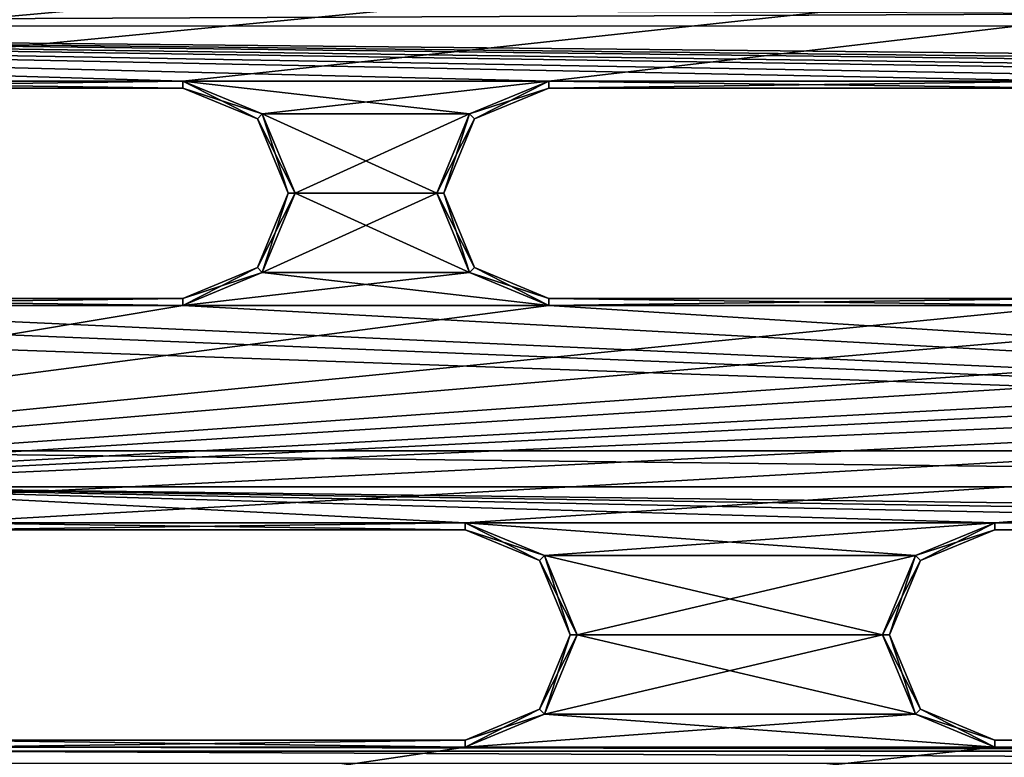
# Model space of a CAD drawing. Header units: inches. Extents: x -12.5 to 12.5, y -27.4 to 0.
# Tile 93 of 136: x -4.4 to -0.9, y -4.2 to -1.6. Entities that reach past the tile are written whole.
import ezdxf

# ---------------------------------------------------------------- set-up
doc = ezdxf.new("R2010")
doc.units = ezdxf.units.IN
doc.header["$LTSCALE"] = 52.148148
doc.header["$MEASUREMENT"] = 0
for name, color, linetype in [('1', 7, 'CONTINUOUS'), ('1126', 7, 'CONTINUOUS'), ('1204', 7, 'CONTINUOUS'), ('1205', 7, 'CONTINUOUS'), ('1206', 7, 'CONTINUOUS'), ('1209', 7, 'CONTINUOUS'), ('1210', 7, 'CONTINUOUS'), ('1211', 7, 'CONTINUOUS'), ('1213', 7, 'CONTINUOUS'), ('1214', 7, 'CONTINUOUS'), ('1215', 7, 'CONTINUOUS'), ('1216', 7, 'CONTINUOUS'), ('1218', 7, 'CONTINUOUS'), ('1219', 7, 'CONTINUOUS'), ('1220', 7, 'CONTINUOUS'), ('1222', 7, 'CONTINUOUS'), ('1223', 7, 'CONTINUOUS'), ('1224', 7, 'CONTINUOUS'), ('1226', 7, 'CONTINUOUS'), ('1227', 7, 'CONTINUOUS'), ('1232', 7, 'CONTINUOUS'), ('1233', 7, 'CONTINUOUS'), ('1234', 7, 'CONTINUOUS'), ('1236', 7, 'CONTINUOUS'), ('1238', 7, 'CONTINUOUS'), ('1239', 7, 'CONTINUOUS'), ('1248', 7, 'CONTINUOUS'), ('1249', 7, 'CONTINUOUS'), ('1250', 7, 'CONTINUOUS'), ('1252', 7, 'CONTINUOUS'), ('1253', 7, 'CONTINUOUS'), ('1254', 7, 'CONTINUOUS'), ('1256', 7, 'CONTINUOUS'), ('1258', 7, 'CONTINUOUS'), ('1259', 7, 'CONTINUOUS'), ('1260', 7, 'CONTINUOUS'), ('1262', 7, 'CONTINUOUS'), ('1263', 7, 'CONTINUOUS'), ('9', 7, 'CONTINUOUS')]:
    doc.layers.add(name, color=color, linetype=linetype)

msp = doc.modelspace()

# ---------------------------------------------------------------- linework, layer by layer
at = {"layer": '1', "linetype": 'Continuous'}
for points in [[(-12.2412, -0.07), (-9.9625, -1.8797), (12.2412, -0.07), (-12.2412, -0.07)], [(-9.9625, -1.8797), (-8.8875, -1.809), (12.2412, -0.07), (-9.9625, -1.8797)], [(-8.8875, -1.809), (-7.0125, -1.809), (12.2412, -0.07), (-8.8875, -1.809)], [(-7.0125, -1.809), (-5.7075, -1.809), (12.2412, -0.07), (-7.0125, -1.809)], [(-5.7075, -1.809), (-3.8325, -1.809), (12.2412, -0.07), (-5.7075, -1.809)], [(-3.8325, -1.809), (-2.5275, -1.809), (12.2412, -0.07), (-3.8325, -1.809)], [(-2.5275, -1.809), (-0.6525, -1.809), (12.2412, -0.07), (-2.5275, -1.809)], [(-3.8325, -1.809), (-3.5497, -1.9262), (-2.5275, -1.809), (-3.8325, -1.809)], [(-2.5275, -1.809), (-3.5497, -1.9262), (-2.8103, -1.9262), (-2.5275, -1.809)], [(-3.5497, -1.9262), (-3.4325, -2.209), (-2.8103, -1.9262), (-3.5497, -1.9262)], [(-2.8103, -1.9262), (-3.4325, -2.209), (-2.9275, -2.209), (-2.8103, -1.9262)], [(-3.4325, -2.209), (-3.5497, -2.4918), (-2.9275, -2.209), (-3.4325, -2.209)], [(-2.9275, -2.209), (-3.5497, -2.4918), (-2.8103, -2.4918), (-2.9275, -2.209)], [(-3.5497, -2.4918), (-3.8325, -2.609), (-2.8103, -2.4918), (-3.5497, -2.4918)], [(-3.8325, -2.609), (-2.5275, -2.609), (-2.8103, -2.4918), (-3.8325, -2.609)], [(-3.8325, -2.609), (-5.7075, -2.609), (-8.4655, -3.384), (-3.8325, -2.609)], [(-2.5275, -2.609), (-3.8325, -2.609), (-8.4655, -3.384), (-2.5275, -2.609)], [(-0.6525, -2.609), (-2.5275, -2.609), (-8.4655, -3.384), (-0.6525, -2.609)], [(0.6525, -2.609), (-0.6525, -2.609), (-8.4655, -3.384), (0.6525, -2.609)], [(2.5275, -2.609), (0.6525, -2.609), (-8.4655, -3.384), (2.5275, -2.609)], [(3.8325, -2.609), (2.5275, -2.609), (-8.4655, -3.384), (3.8325, -2.609)], [(5.7075, -2.609), (3.8325, -2.609), (-8.4655, -3.384), (5.7075, -2.609)], [(7.0125, -2.609), (5.7075, -2.609), (-8.4655, -3.384), (7.0125, -2.609)], [(8.8875, -2.609), (7.0125, -2.609), (-8.4655, -3.384), (8.8875, -2.609)], [(-6.5905, -3.384), (8.8875, -2.609), (-8.4655, -3.384), (-6.5905, -3.384)], [(8.8875, -2.609), (-6.5905, -3.384), (-4.7015, -3.384), (8.8875, -2.609)], [(-2.8265, -3.384), (8.8875, -2.609), (-4.7015, -3.384), (-2.8265, -3.384)], [(8.8875, -2.609), (-2.8265, -3.384), (-0.9375, -3.384), (8.8875, -2.609)], [(0.9375, -3.384), (8.8875, -2.609), (-0.9375, -3.384), (0.9375, -3.384)], [(-2.8265, -3.384), (-2.5437, -3.5012), (-0.9375, -3.384), (-2.8265, -3.384)], [(-0.9375, -3.384), (-2.5437, -3.5012), (-1.2203, -3.5012), (-0.9375, -3.384)], [(-2.5437, -3.5012), (-2.4265, -3.784), (-1.2203, -3.5012), (-2.5437, -3.5012)], [(-1.2203, -3.5012), (-2.4265, -3.784), (-1.3375, -3.784), (-1.2203, -3.5012)], [(-2.4265, -3.784), (-2.5437, -4.0668), (-1.3375, -3.784), (-2.4265, -3.784)], [(-1.3375, -3.784), (-2.5437, -4.0668), (-1.2203, -4.0668), (-1.3375, -3.784)], [(-2.5437, -4.0668), (-2.8265, -4.184), (-1.2203, -4.0668), (-2.5437, -4.0668)], [(-2.8265, -4.184), (-0.9375, -4.184), (-1.2203, -4.0668), (-2.8265, -4.184)], [(-2.8265, -4.184), (-4.7015, -4.184), (-8.0435, -4.959), (-2.8265, -4.184)], [(-0.9375, -4.184), (-2.8265, -4.184), (-8.0435, -4.959), (-0.9375, -4.184)], [(0.9375, -4.184), (-0.9375, -4.184), (-8.0435, -4.959), (0.9375, -4.184)], [(2.8265, -4.184), (0.9375, -4.184), (-8.0435, -4.959), (2.8265, -4.184)], [(4.7015, -4.184), (2.8265, -4.184), (-8.0435, -4.959), (4.7015, -4.184)], [(6.5905, -4.184), (4.7015, -4.184), (-8.0435, -4.959), (6.5905, -4.184)], [(8.4655, -4.184), (6.5905, -4.184), (-8.0435, -4.959), (8.4655, -4.184)], [(-6.1685, -4.959), (8.4655, -4.184), (-8.0435, -4.959), (-6.1685, -4.959)], [(8.4655, -4.184), (-6.1685, -4.959), (-4.4905, -4.959), (8.4655, -4.184)], [(-2.6155, -4.959), (8.4655, -4.184), (-4.4905, -4.959), (-2.6155, -4.959)], [(8.4655, -4.184), (-2.6155, -4.959), (-0.9375, -4.959), (8.4655, -4.184)], [(0.9375, -4.959), (8.4655, -4.184), (-0.9375, -4.959), (0.9375, -4.959)]]:
    msp.add_3dface(points, dxfattribs=at)
at = {"layer": '1126', "linetype": 'Continuous'}
for points in [[(-4.77, -4.198, -0.375), (4.77, -4.198, -0.375), (4.77, -4.2425, -0.3935), (-4.77, -4.198, -0.375)], [(-4.77, -4.2425, -0.3935), (-4.77, -4.198, -0.375), (4.77, -4.2425, -0.3935), (-4.77, -4.2425, -0.3935)]]:
    msp.add_3dface(points, dxfattribs=at)
at = {"layer": '1204', "linetype": 'Continuous'}
for points in [[(-5.7075, -2.584, -0.025), (-3.8325, -2.584, -0.025), (-5.7075, -2.584, -0.35), (-5.7075, -2.584, -0.025)], [(-5.7075, -2.584, -0.35), (-3.8325, -2.584, -0.025), (-3.8325, -2.584, -0.35), (-5.7075, -2.584, -0.35)]]:
    msp.add_3dface(points, dxfattribs=at)
at = {"layer": '1205', "linetype": 'Continuous'}
for points in [[(-3.5673, -1.9438, -0.025), (-3.8325, -1.834, -0.025), (-3.5673, -1.9438, -0.35), (-3.5673, -1.9438, -0.025)], [(-3.5673, -1.9438, -0.35), (-3.8325, -1.834, -0.025), (-3.8325, -1.834, -0.35), (-3.5673, -1.9438, -0.35)], [(-3.4575, -2.209, -0.025), (-3.5673, -1.9438, -0.025), (-3.4575, -2.209, -0.35), (-3.4575, -2.209, -0.025)], [(-3.4575, -2.209, -0.35), (-3.5673, -1.9438, -0.025), (-3.5673, -1.9438, -0.35), (-3.4575, -2.209, -0.35)], [(-3.5673, -2.4742, -0.025), (-3.4575, -2.209, -0.025), (-3.5673, -2.4742, -0.35), (-3.5673, -2.4742, -0.025)], [(-3.5673, -2.4742, -0.35), (-3.4575, -2.209, -0.025), (-3.4575, -2.209, -0.35), (-3.5673, -2.4742, -0.35)], [(-3.8325, -2.584, -0.35), (-3.8325, -2.584, -0.025), (-3.5673, -2.4742, -0.025), (-3.8325, -2.584, -0.35)], [(-3.8325, -2.584, -0.35), (-3.5673, -2.4742, -0.025), (-3.5673, -2.4742, -0.35), (-3.8325, -2.584, -0.35)]]:
    msp.add_3dface(points, dxfattribs=at)
at = {"layer": '1206', "linetype": 'Continuous'}
for points in [[(-3.8325, -1.834, -0.35), (-3.8325, -1.834, -0.025), (-5.7075, -1.834, -0.025), (-3.8325, -1.834, -0.35)], [(-3.8325, -1.834, -0.35), (-5.7075, -1.834, -0.025), (-5.7075, -1.834, -0.35), (-3.8325, -1.834, -0.35)]]:
    msp.add_3dface(points, dxfattribs=at)
at = {"layer": '1209', "linetype": 'Continuous'}
for points in [[(-5.7075, -2.609), (-3.8325, -2.609), (-5.7075, -2.584, -0.025), (-5.7075, -2.609)], [(-3.8325, -2.609), (-3.8325, -2.584, -0.025), (-5.7075, -2.584, -0.025), (-3.8325, -2.609)]]:
    msp.add_3dface(points, dxfattribs=at)
at = {"layer": '1210', "linetype": 'Continuous'}
for points in [[(-3.5497, -1.9262), (-3.8325, -1.809), (-3.5673, -1.9438, -0.025), (-3.5497, -1.9262)], [(-3.8325, -1.809), (-3.8325, -1.834, -0.025), (-3.5673, -1.9438, -0.025), (-3.8325, -1.809)], [(-3.5497, -1.9262), (-3.5673, -1.9438, -0.025), (-3.4575, -2.209, -0.025), (-3.5497, -1.9262)], [(-3.4325, -2.209), (-3.5497, -1.9262), (-3.4575, -2.209, -0.025), (-3.4325, -2.209)], [(-3.5497, -2.4918), (-3.4325, -2.209), (-3.5673, -2.4742, -0.025), (-3.5497, -2.4918)], [(-3.4325, -2.209), (-3.4575, -2.209, -0.025), (-3.5673, -2.4742, -0.025), (-3.4325, -2.209)], [(-3.8325, -2.584, -0.025), (-3.5497, -2.4918), (-3.5673, -2.4742, -0.025), (-3.8325, -2.584, -0.025)], [(-3.8325, -2.609), (-3.5497, -2.4918), (-3.8325, -2.584, -0.025), (-3.8325, -2.609)]]:
    msp.add_3dface(points, dxfattribs=at)
at = {"layer": '1211', "linetype": 'Continuous'}
for points in [[(-3.8325, -1.809), (-5.7075, -1.809), (-3.8325, -1.834, -0.025), (-3.8325, -1.809)], [(-3.8325, -1.834, -0.025), (-5.7075, -1.809), (-5.7075, -1.834, -0.025), (-3.8325, -1.834, -0.025)]]:
    msp.add_3dface(points, dxfattribs=at)
at = {"layer": '1213', "linetype": 'Continuous'}
for points in [[(-5.7075, -1.809, -0.375), (-3.8325, -1.809, -0.375), (-5.7075, -1.834, -0.35), (-5.7075, -1.809, -0.375)], [(-3.8325, -1.809, -0.375), (-3.8325, -1.834, -0.35), (-5.7075, -1.834, -0.35), (-3.8325, -1.809, -0.375)]]:
    msp.add_3dface(points, dxfattribs=at)
at = {"layer": '1214', "linetype": 'Continuous'}
for points in [[(-3.8325, -1.809, -0.375), (-3.5497, -1.9262, -0.375), (-3.8325, -1.834, -0.35), (-3.8325, -1.809, -0.375)], [(-3.5497, -1.9262, -0.375), (-3.5673, -1.9438, -0.35), (-3.8325, -1.834, -0.35), (-3.5497, -1.9262, -0.375)], [(-3.5497, -1.9262, -0.375), (-3.4325, -2.209, -0.375), (-3.5673, -1.9438, -0.35), (-3.5497, -1.9262, -0.375)], [(-3.4325, -2.209, -0.375), (-3.4575, -2.209, -0.35), (-3.5673, -1.9438, -0.35), (-3.4325, -2.209, -0.375)], [(-3.5497, -2.4918, -0.375), (-3.5673, -2.4742, -0.35), (-3.4575, -2.209, -0.35), (-3.5497, -2.4918, -0.375)], [(-3.4325, -2.209, -0.375), (-3.5497, -2.4918, -0.375), (-3.4575, -2.209, -0.35), (-3.4325, -2.209, -0.375)], [(-3.5497, -2.4918, -0.375), (-3.8325, -2.609, -0.375), (-3.5673, -2.4742, -0.35), (-3.5497, -2.4918, -0.375)], [(-3.8325, -2.609, -0.375), (-3.8325, -2.584, -0.35), (-3.5673, -2.4742, -0.35), (-3.8325, -2.609, -0.375)]]:
    msp.add_3dface(points, dxfattribs=at)
at = {"layer": '1215', "linetype": 'Continuous'}
for points in [[(-3.8325, -2.609, -0.375), (-5.7075, -2.609, -0.375), (-3.8325, -2.584, -0.35), (-3.8325, -2.609, -0.375)], [(-5.7075, -2.609, -0.375), (-5.7075, -2.584, -0.35), (-3.8325, -2.584, -0.35), (-5.7075, -2.609, -0.375)]]:
    msp.add_3dface(points, dxfattribs=at)
at = {"layer": '1216', "linetype": 'Continuous'}
for points in [[(-2.5275, -2.584, -0.025), (-0.6525, -2.584, -0.025), (-2.5275, -2.584, -0.35), (-2.5275, -2.584, -0.025)], [(-2.5275, -2.584, -0.35), (-0.6525, -2.584, -0.025), (-0.6525, -2.584, -0.35), (-2.5275, -2.584, -0.35)]]:
    msp.add_3dface(points, dxfattribs=at)
at = {"layer": '1218', "linetype": 'Continuous'}
for points in [[(-0.6525, -1.834, -0.35), (-0.6525, -1.834, -0.025), (-2.5275, -1.834, -0.025), (-0.6525, -1.834, -0.35)], [(-0.6525, -1.834, -0.35), (-2.5275, -1.834, -0.025), (-2.5275, -1.834, -0.35), (-0.6525, -1.834, -0.35)]]:
    msp.add_3dface(points, dxfattribs=at)
at = {"layer": '1219', "linetype": 'Continuous'}
for points in [[(-2.5275, -1.834, -0.35), (-2.5275, -1.834, -0.025), (-2.7927, -1.9438, -0.025), (-2.5275, -1.834, -0.35)], [(-2.5275, -1.834, -0.35), (-2.7927, -1.9438, -0.025), (-2.7927, -1.9438, -0.35), (-2.5275, -1.834, -0.35)], [(-2.7927, -1.9438, -0.025), (-2.9025, -2.209, -0.025), (-2.7927, -1.9438, -0.35), (-2.7927, -1.9438, -0.025)], [(-2.7927, -1.9438, -0.35), (-2.9025, -2.209, -0.025), (-2.9025, -2.209, -0.35), (-2.7927, -1.9438, -0.35)], [(-2.9025, -2.209, -0.025), (-2.7927, -2.4742, -0.025), (-2.9025, -2.209, -0.35), (-2.9025, -2.209, -0.025)], [(-2.9025, -2.209, -0.35), (-2.7927, -2.4742, -0.025), (-2.7927, -2.4742, -0.35), (-2.9025, -2.209, -0.35)], [(-2.5275, -2.584, -0.025), (-2.5275, -2.584, -0.35), (-2.7927, -2.4742, -0.35), (-2.5275, -2.584, -0.025)], [(-2.7927, -2.4742, -0.025), (-2.5275, -2.584, -0.025), (-2.7927, -2.4742, -0.35), (-2.7927, -2.4742, -0.025)]]:
    msp.add_3dface(points, dxfattribs=at)
at = {"layer": '1220', "linetype": 'Continuous'}
for points in [[(-2.5275, -2.609), (-0.6525, -2.609), (-2.5275, -2.584, -0.025), (-2.5275, -2.609)], [(-0.6525, -2.609), (-0.6525, -2.584, -0.025), (-2.5275, -2.584, -0.025), (-0.6525, -2.609)]]:
    msp.add_3dface(points, dxfattribs=at)
at = {"layer": '1222', "linetype": 'Continuous'}
for points in [[(-0.6525, -1.809), (-2.5275, -1.809), (-0.6525, -1.834, -0.025), (-0.6525, -1.809)], [(-0.6525, -1.834, -0.025), (-2.5275, -1.809), (-2.5275, -1.834, -0.025), (-0.6525, -1.834, -0.025)]]:
    msp.add_3dface(points, dxfattribs=at)
at = {"layer": '1223', "linetype": 'Continuous'}
for points in [[(-2.5275, -1.809), (-2.8103, -1.9262), (-2.5275, -1.834, -0.025), (-2.5275, -1.809)], [(-2.5275, -1.834, -0.025), (-2.8103, -1.9262), (-2.7927, -1.9438, -0.025), (-2.5275, -1.834, -0.025)], [(-2.8103, -1.9262), (-2.9275, -2.209), (-2.7927, -1.9438, -0.025), (-2.8103, -1.9262)], [(-2.9275, -2.209), (-2.9025, -2.209, -0.025), (-2.7927, -1.9438, -0.025), (-2.9275, -2.209)], [(-2.9275, -2.209), (-2.8103, -2.4918), (-2.9025, -2.209, -0.025), (-2.9275, -2.209)], [(-2.8103, -2.4918), (-2.7927, -2.4742, -0.025), (-2.9025, -2.209, -0.025), (-2.8103, -2.4918)], [(-2.8103, -2.4918), (-2.5275, -2.609), (-2.7927, -2.4742, -0.025), (-2.8103, -2.4918)], [(-2.5275, -2.609), (-2.5275, -2.584, -0.025), (-2.7927, -2.4742, -0.025), (-2.5275, -2.609)]]:
    msp.add_3dface(points, dxfattribs=at)
at = {"layer": '1224', "linetype": 'Continuous'}
for points in [[(-2.5275, -1.809, -0.375), (-0.6525, -1.809, -0.375), (-2.5275, -1.834, -0.35), (-2.5275, -1.809, -0.375)], [(-0.6525, -1.809, -0.375), (-0.6525, -1.834, -0.35), (-2.5275, -1.834, -0.35), (-0.6525, -1.809, -0.375)]]:
    msp.add_3dface(points, dxfattribs=at)
at = {"layer": '1226', "linetype": 'Continuous'}
for points in [[(-0.6525, -2.609, -0.375), (-2.5275, -2.609, -0.375), (-0.6525, -2.584, -0.35), (-0.6525, -2.609, -0.375)], [(-2.5275, -2.609, -0.375), (-2.5275, -2.584, -0.35), (-0.6525, -2.584, -0.35), (-2.5275, -2.609, -0.375)]]:
    msp.add_3dface(points, dxfattribs=at)
at = {"layer": '1227', "linetype": 'Continuous'}
for points in [[(-2.8103, -1.9262, -0.375), (-2.5275, -1.809, -0.375), (-2.7927, -1.9438, -0.35), (-2.8103, -1.9262, -0.375)], [(-2.5275, -1.809, -0.375), (-2.5275, -1.834, -0.35), (-2.7927, -1.9438, -0.35), (-2.5275, -1.809, -0.375)], [(-2.9275, -2.209, -0.375), (-2.8103, -1.9262, -0.375), (-2.9025, -2.209, -0.35), (-2.9275, -2.209, -0.375)], [(-2.8103, -1.9262, -0.375), (-2.7927, -1.9438, -0.35), (-2.9025, -2.209, -0.35), (-2.8103, -1.9262, -0.375)], [(-2.8103, -2.4918, -0.375), (-2.9275, -2.209, -0.375), (-2.7927, -2.4742, -0.35), (-2.8103, -2.4918, -0.375)], [(-2.9275, -2.209, -0.375), (-2.9025, -2.209, -0.35), (-2.7927, -2.4742, -0.35), (-2.9275, -2.209, -0.375)], [(-2.5275, -2.584, -0.35), (-2.8103, -2.4918, -0.375), (-2.7927, -2.4742, -0.35), (-2.5275, -2.584, -0.35)], [(-2.5275, -2.609, -0.375), (-2.8103, -2.4918, -0.375), (-2.5275, -2.584, -0.35), (-2.5275, -2.609, -0.375)]]:
    msp.add_3dface(points, dxfattribs=at)
at = {"layer": '1232', "linetype": 'Continuous'}
for points in [[(-4.7015, -4.159, -0.025), (-2.8265, -4.159, -0.025), (-4.7015, -4.159, -0.35), (-4.7015, -4.159, -0.025)], [(-4.7015, -4.159, -0.35), (-2.8265, -4.159, -0.025), (-2.8265, -4.159, -0.35), (-4.7015, -4.159, -0.35)]]:
    msp.add_3dface(points, dxfattribs=at)
at = {"layer": '1233', "linetype": 'Continuous'}
for points in [[(-2.5613, -3.5188, -0.025), (-2.8265, -3.409, -0.025), (-2.5613, -3.5188, -0.35), (-2.5613, -3.5188, -0.025)], [(-2.5613, -3.5188, -0.35), (-2.8265, -3.409, -0.025), (-2.8265, -3.409, -0.35), (-2.5613, -3.5188, -0.35)], [(-2.4515, -3.784, -0.025), (-2.5613, -3.5188, -0.025), (-2.4515, -3.784, -0.35), (-2.4515, -3.784, -0.025)], [(-2.4515, -3.784, -0.35), (-2.5613, -3.5188, -0.025), (-2.5613, -3.5188, -0.35), (-2.4515, -3.784, -0.35)], [(-2.5613, -4.0492, -0.025), (-2.4515, -3.784, -0.025), (-2.5613, -4.0492, -0.35), (-2.5613, -4.0492, -0.025)], [(-2.5613, -4.0492, -0.35), (-2.4515, -3.784, -0.025), (-2.4515, -3.784, -0.35), (-2.5613, -4.0492, -0.35)], [(-2.8265, -4.159, -0.35), (-2.8265, -4.159, -0.025), (-2.5613, -4.0492, -0.025), (-2.8265, -4.159, -0.35)], [(-2.8265, -4.159, -0.35), (-2.5613, -4.0492, -0.025), (-2.5613, -4.0492, -0.35), (-2.8265, -4.159, -0.35)]]:
    msp.add_3dface(points, dxfattribs=at)
at = {"layer": '1234', "linetype": 'Continuous'}
for points in [[(-2.8265, -3.409, -0.35), (-2.8265, -3.409, -0.025), (-4.7015, -3.409, -0.025), (-2.8265, -3.409, -0.35)], [(-2.8265, -3.409, -0.35), (-4.7015, -3.409, -0.025), (-4.7015, -3.409, -0.35), (-2.8265, -3.409, -0.35)]]:
    msp.add_3dface(points, dxfattribs=at)
at = {"layer": '1236', "linetype": 'Continuous'}
for points in [[(-0.9375, -4.159, -0.025), (0.9375, -4.159, -0.025), (-0.9375, -4.159, -0.35), (-0.9375, -4.159, -0.025)], [(-0.9375, -4.159, -0.35), (0.9375, -4.159, -0.025), (0.9375, -4.159, -0.35), (-0.9375, -4.159, -0.35)]]:
    msp.add_3dface(points, dxfattribs=at)
at = {"layer": '1238', "linetype": 'Continuous'}
for points in [[(0.9375, -3.409, -0.35), (0.9375, -3.409, -0.025), (-0.9375, -3.409, -0.025), (0.9375, -3.409, -0.35)], [(0.9375, -3.409, -0.35), (-0.9375, -3.409, -0.025), (-0.9375, -3.409, -0.35), (0.9375, -3.409, -0.35)]]:
    msp.add_3dface(points, dxfattribs=at)
at = {"layer": '1239', "linetype": 'Continuous'}
for points in [[(-0.9375, -3.409, -0.35), (-0.9375, -3.409, -0.025), (-1.2027, -3.5188, -0.025), (-0.9375, -3.409, -0.35)], [(-0.9375, -3.409, -0.35), (-1.2027, -3.5188, -0.025), (-1.2027, -3.5188, -0.35), (-0.9375, -3.409, -0.35)], [(-1.2027, -3.5188, -0.025), (-1.3125, -3.784, -0.025), (-1.2027, -3.5188, -0.35), (-1.2027, -3.5188, -0.025)], [(-1.2027, -3.5188, -0.35), (-1.3125, -3.784, -0.025), (-1.3125, -3.784, -0.35), (-1.2027, -3.5188, -0.35)], [(-1.3125, -3.784, -0.025), (-1.2027, -4.0492, -0.025), (-1.3125, -3.784, -0.35), (-1.3125, -3.784, -0.025)], [(-1.3125, -3.784, -0.35), (-1.2027, -4.0492, -0.025), (-1.2027, -4.0492, -0.35), (-1.3125, -3.784, -0.35)], [(-0.9375, -4.159, -0.025), (-0.9375, -4.159, -0.35), (-1.2027, -4.0492, -0.35), (-0.9375, -4.159, -0.025)], [(-1.2027, -4.0492, -0.025), (-0.9375, -4.159, -0.025), (-1.2027, -4.0492, -0.35), (-1.2027, -4.0492, -0.025)]]:
    msp.add_3dface(points, dxfattribs=at)
at = {"layer": '1248', "linetype": 'Continuous'}
for points in [[(-4.7015, -4.184), (-2.8265, -4.184), (-4.7015, -4.159, -0.025), (-4.7015, -4.184)], [(-2.8265, -4.184), (-2.8265, -4.159, -0.025), (-4.7015, -4.159, -0.025), (-2.8265, -4.184)]]:
    msp.add_3dface(points, dxfattribs=at)
at = {"layer": '1249', "linetype": 'Continuous'}
for points in [[(-2.5437, -3.5012), (-2.8265, -3.384), (-2.5613, -3.5188, -0.025), (-2.5437, -3.5012)], [(-2.8265, -3.384), (-2.8265, -3.409, -0.025), (-2.5613, -3.5188, -0.025), (-2.8265, -3.384)], [(-2.5437, -3.5012), (-2.5613, -3.5188, -0.025), (-2.4515, -3.784, -0.025), (-2.5437, -3.5012)], [(-2.4265, -3.784), (-2.5437, -3.5012), (-2.4515, -3.784, -0.025), (-2.4265, -3.784)], [(-2.5437, -4.0668), (-2.4265, -3.784), (-2.5613, -4.0492, -0.025), (-2.5437, -4.0668)], [(-2.4265, -3.784), (-2.4515, -3.784, -0.025), (-2.5613, -4.0492, -0.025), (-2.4265, -3.784)], [(-2.8265, -4.159, -0.025), (-2.5437, -4.0668), (-2.5613, -4.0492, -0.025), (-2.8265, -4.159, -0.025)], [(-2.8265, -4.184), (-2.5437, -4.0668), (-2.8265, -4.159, -0.025), (-2.8265, -4.184)]]:
    msp.add_3dface(points, dxfattribs=at)
at = {"layer": '1250', "linetype": 'Continuous'}
for points in [[(-2.8265, -3.384), (-4.7015, -3.384), (-2.8265, -3.409, -0.025), (-2.8265, -3.384)], [(-2.8265, -3.409, -0.025), (-4.7015, -3.384), (-4.7015, -3.409, -0.025), (-2.8265, -3.409, -0.025)]]:
    msp.add_3dface(points, dxfattribs=at)
at = {"layer": '1252', "linetype": 'Continuous'}
for points in [[(-4.7015, -3.384, -0.375), (-2.8265, -3.384, -0.375), (-4.7015, -3.409, -0.35), (-4.7015, -3.384, -0.375)], [(-2.8265, -3.384, -0.375), (-2.8265, -3.409, -0.35), (-4.7015, -3.409, -0.35), (-2.8265, -3.384, -0.375)]]:
    msp.add_3dface(points, dxfattribs=at)
at = {"layer": '1253', "linetype": 'Continuous'}
for points in [[(-2.8265, -3.384, -0.375), (-2.5437, -3.5012, -0.375), (-2.8265, -3.409, -0.35), (-2.8265, -3.384, -0.375)], [(-2.5437, -3.5012, -0.375), (-2.5613, -3.5188, -0.35), (-2.8265, -3.409, -0.35), (-2.5437, -3.5012, -0.375)], [(-2.5437, -3.5012, -0.375), (-2.4265, -3.784, -0.375), (-2.5613, -3.5188, -0.35), (-2.5437, -3.5012, -0.375)], [(-2.4265, -3.784, -0.375), (-2.4515, -3.784, -0.35), (-2.5613, -3.5188, -0.35), (-2.4265, -3.784, -0.375)], [(-2.5437, -4.0668, -0.375), (-2.5613, -4.0492, -0.35), (-2.4515, -3.784, -0.35), (-2.5437, -4.0668, -0.375)], [(-2.4265, -3.784, -0.375), (-2.5437, -4.0668, -0.375), (-2.4515, -3.784, -0.35), (-2.4265, -3.784, -0.375)], [(-2.5437, -4.0668, -0.375), (-2.8265, -4.184, -0.375), (-2.5613, -4.0492, -0.35), (-2.5437, -4.0668, -0.375)], [(-2.8265, -4.184, -0.375), (-2.8265, -4.159, -0.35), (-2.5613, -4.0492, -0.35), (-2.8265, -4.184, -0.375)]]:
    msp.add_3dface(points, dxfattribs=at)
at = {"layer": '1254', "linetype": 'Continuous'}
for points in [[(-2.8265, -4.184, -0.375), (-4.7015, -4.184, -0.375), (-2.8265, -4.159, -0.35), (-2.8265, -4.184, -0.375)], [(-4.7015, -4.184, -0.375), (-4.7015, -4.159, -0.35), (-2.8265, -4.159, -0.35), (-4.7015, -4.184, -0.375)]]:
    msp.add_3dface(points, dxfattribs=at)
at = {"layer": '1256', "linetype": 'Continuous'}
for points in [[(-0.9375, -4.184), (0.9375, -4.184), (-0.9375, -4.159, -0.025), (-0.9375, -4.184)], [(0.9375, -4.184), (0.9375, -4.159, -0.025), (-0.9375, -4.159, -0.025), (0.9375, -4.184)]]:
    msp.add_3dface(points, dxfattribs=at)
at = {"layer": '1258', "linetype": 'Continuous'}
for points in [[(0.9375, -3.384), (-0.9375, -3.384), (0.9375, -3.409, -0.025), (0.9375, -3.384)], [(0.9375, -3.409, -0.025), (-0.9375, -3.384), (-0.9375, -3.409, -0.025), (0.9375, -3.409, -0.025)]]:
    msp.add_3dface(points, dxfattribs=at)
at = {"layer": '1259', "linetype": 'Continuous'}
for points in [[(-0.9375, -3.384), (-1.2203, -3.5012), (-0.9375, -3.409, -0.025), (-0.9375, -3.384)], [(-0.9375, -3.409, -0.025), (-1.2203, -3.5012), (-1.2027, -3.5188, -0.025), (-0.9375, -3.409, -0.025)], [(-1.2203, -3.5012), (-1.3375, -3.784), (-1.2027, -3.5188, -0.025), (-1.2203, -3.5012)], [(-1.3375, -3.784), (-1.3125, -3.784, -0.025), (-1.2027, -3.5188, -0.025), (-1.3375, -3.784)], [(-1.3375, -3.784), (-1.2203, -4.0668), (-1.3125, -3.784, -0.025), (-1.3375, -3.784)], [(-1.2203, -4.0668), (-1.2027, -4.0492, -0.025), (-1.3125, -3.784, -0.025), (-1.2203, -4.0668)], [(-1.2203, -4.0668), (-0.9375, -4.184), (-1.2027, -4.0492, -0.025), (-1.2203, -4.0668)], [(-0.9375, -4.184), (-0.9375, -4.159, -0.025), (-1.2027, -4.0492, -0.025), (-0.9375, -4.184)]]:
    msp.add_3dface(points, dxfattribs=at)
at = {"layer": '1260', "linetype": 'Continuous'}
for points in [[(-0.9375, -3.384, -0.375), (0.9375, -3.384, -0.375), (-0.9375, -3.409, -0.35), (-0.9375, -3.384, -0.375)], [(0.9375, -3.384, -0.375), (0.9375, -3.409, -0.35), (-0.9375, -3.409, -0.35), (0.9375, -3.384, -0.375)]]:
    msp.add_3dface(points, dxfattribs=at)
at = {"layer": '1262', "linetype": 'Continuous'}
for points in [[(0.9375, -4.184, -0.375), (-0.9375, -4.184, -0.375), (0.9375, -4.159, -0.35), (0.9375, -4.184, -0.375)], [(-0.9375, -4.184, -0.375), (-0.9375, -4.159, -0.35), (0.9375, -4.159, -0.35), (-0.9375, -4.184, -0.375)]]:
    msp.add_3dface(points, dxfattribs=at)
at = {"layer": '1263', "linetype": 'Continuous'}
for points in [[(-1.2203, -3.5012, -0.375), (-0.9375, -3.384, -0.375), (-1.2027, -3.5188, -0.35), (-1.2203, -3.5012, -0.375)], [(-0.9375, -3.384, -0.375), (-0.9375, -3.409, -0.35), (-1.2027, -3.5188, -0.35), (-0.9375, -3.384, -0.375)], [(-1.3375, -3.784, -0.375), (-1.2203, -3.5012, -0.375), (-1.3125, -3.784, -0.35), (-1.3375, -3.784, -0.375)], [(-1.2203, -3.5012, -0.375), (-1.2027, -3.5188, -0.35), (-1.3125, -3.784, -0.35), (-1.2203, -3.5012, -0.375)], [(-1.2203, -4.0668, -0.375), (-1.3375, -3.784, -0.375), (-1.2027, -4.0492, -0.35), (-1.2203, -4.0668, -0.375)], [(-1.3375, -3.784, -0.375), (-1.3125, -3.784, -0.35), (-1.2027, -4.0492, -0.35), (-1.3375, -3.784, -0.375)], [(-0.9375, -4.159, -0.35), (-1.2203, -4.0668, -0.375), (-1.2027, -4.0492, -0.35), (-0.9375, -4.159, -0.35)], [(-0.9375, -4.184, -0.375), (-1.2203, -4.0668, -0.375), (-0.9375, -4.159, -0.35), (-0.9375, -4.184, -0.375)]]:
    msp.add_3dface(points, dxfattribs=at)
at = {"layer": '9', "linetype": 'Continuous'}
for points in [[(-10.1817, -1.533, -0.375), (-0.2207, -1.568, -0.375), (-10.4324, -1.612, -0.375), (-10.1817, -1.533, -0.375)], [(-0.2207, -1.568, -0.375), (0, -1.613, -0.375), (-10.4324, -1.612, -0.375), (-0.2207, -1.568, -0.375)], [(-10.4324, -1.612, -0.375), (0, -1.613, -0.375), (8.8875, -1.809, -0.375), (-10.4324, -1.612, -0.375)], [(-5.7075, -1.809, -0.375), (-10.4324, -1.612, -0.375), (-3.8325, -1.809, -0.375), (-5.7075, -1.809, -0.375)], [(-3.8325, -1.809, -0.375), (-10.4324, -1.612, -0.375), (-2.5275, -1.809, -0.375), (-3.8325, -1.809, -0.375)], [(-2.5275, -1.809, -0.375), (-10.4324, -1.612, -0.375), (-0.6525, -1.809, -0.375), (-2.5275, -1.809, -0.375)], [(-0.6525, -1.809, -0.375), (-10.4324, -1.612, -0.375), (0.6525, -1.809, -0.375), (-0.6525, -1.809, -0.375)], [(0.6525, -1.809, -0.375), (-10.4324, -1.612, -0.375), (2.5275, -1.809, -0.375), (0.6525, -1.809, -0.375)], [(2.5275, -1.809, -0.375), (-10.4324, -1.612, -0.375), (3.8325, -1.809, -0.375), (2.5275, -1.809, -0.375)], [(3.8325, -1.809, -0.375), (-10.4324, -1.612, -0.375), (5.7075, -1.809, -0.375), (3.8325, -1.809, -0.375)], [(5.7075, -1.809, -0.375), (-10.4324, -1.612, -0.375), (7.0125, -1.809, -0.375), (5.7075, -1.809, -0.375)], [(7.0125, -1.809, -0.375), (-10.4324, -1.612, -0.375), (8.8875, -1.809, -0.375), (7.0125, -1.809, -0.375)], [(-3.5497, -1.9262, -0.375), (-3.8325, -1.809, -0.375), (-2.8103, -1.9262, -0.375), (-3.5497, -1.9262, -0.375)], [(-3.8325, -1.809, -0.375), (-2.5275, -1.809, -0.375), (-2.8103, -1.9262, -0.375), (-3.8325, -1.809, -0.375)], [(-3.4325, -2.209, -0.375), (-3.5497, -1.9262, -0.375), (-2.9275, -2.209, -0.375), (-3.4325, -2.209, -0.375)], [(-2.9275, -2.209, -0.375), (-3.5497, -1.9262, -0.375), (-2.8103, -1.9262, -0.375), (-2.9275, -2.209, -0.375)], [(-3.5497, -2.4918, -0.375), (-3.4325, -2.209, -0.375), (-2.8103, -2.4918, -0.375), (-3.5497, -2.4918, -0.375)], [(-2.8103, -2.4918, -0.375), (-3.4325, -2.209, -0.375), (-2.9275, -2.209, -0.375), (-2.8103, -2.4918, -0.375)], [(-3.8325, -2.609, -0.375), (-3.5497, -2.4918, -0.375), (-2.5275, -2.609, -0.375), (-3.8325, -2.609, -0.375)], [(-2.5275, -2.609, -0.375), (-3.5497, -2.4918, -0.375), (-2.8103, -2.4918, -0.375), (-2.5275, -2.609, -0.375)], [(5.645, -3.127, -0.375), (-5.645, -3.127, -0.375), (-8.8875, -2.609, -0.375), (5.645, -3.127, -0.375)], [(-7.0125, -2.609, -0.375), (5.645, -3.127, -0.375), (-8.8875, -2.609, -0.375), (-7.0125, -2.609, -0.375)], [(5.645, -3.127, -0.375), (-7.0125, -2.609, -0.375), (-5.7075, -2.609, -0.375), (5.645, -3.127, -0.375)], [(-3.8325, -2.609, -0.375), (5.645, -3.127, -0.375), (-5.7075, -2.609, -0.375), (-3.8325, -2.609, -0.375)], [(5.645, -3.127, -0.375), (-3.8325, -2.609, -0.375), (-2.5275, -2.609, -0.375), (5.645, -3.127, -0.375)], [(-0.6525, -2.609, -0.375), (5.645, -3.127, -0.375), (-2.5275, -2.609, -0.375), (-0.6525, -2.609, -0.375)], [(-5.3353, -3.2553, -0.375), (-5.645, -3.127, -0.375), (5.3353, -3.2553, -0.375), (-5.3353, -3.2553, -0.375)], [(5.3353, -3.2553, -0.375), (-5.645, -3.127, -0.375), (5.645, -3.127, -0.375), (5.3353, -3.2553, -0.375)], [(-5.3353, -3.2553, -0.375), (5.3353, -3.2553, -0.375), (4.7015, -3.384, -0.375), (-5.3353, -3.2553, -0.375)], [(-4.7015, -3.384, -0.375), (-5.3353, -3.2553, -0.375), (-2.8265, -3.384, -0.375), (-4.7015, -3.384, -0.375)], [(-2.8265, -3.384, -0.375), (-5.3353, -3.2553, -0.375), (-0.9375, -3.384, -0.375), (-2.8265, -3.384, -0.375)], [(-0.9375, -3.384, -0.375), (-5.3353, -3.2553, -0.375), (0.9375, -3.384, -0.375), (-0.9375, -3.384, -0.375)], [(0.9375, -3.384, -0.375), (-5.3353, -3.2553, -0.375), (2.8265, -3.384, -0.375), (0.9375, -3.384, -0.375)], [(2.8265, -3.384, -0.375), (-5.3353, -3.2553, -0.375), (4.7015, -3.384, -0.375), (2.8265, -3.384, -0.375)], [(-2.5437, -3.5012, -0.375), (-2.8265, -3.384, -0.375), (-1.2203, -3.5012, -0.375), (-2.5437, -3.5012, -0.375)], [(-2.8265, -3.384, -0.375), (-0.9375, -3.384, -0.375), (-1.2203, -3.5012, -0.375), (-2.8265, -3.384, -0.375)], [(-2.4265, -3.784, -0.375), (-2.5437, -3.5012, -0.375), (-1.3375, -3.784, -0.375), (-2.4265, -3.784, -0.375)], [(-1.3375, -3.784, -0.375), (-2.5437, -3.5012, -0.375), (-1.2203, -3.5012, -0.375), (-1.3375, -3.784, -0.375)], [(-2.5437, -4.0668, -0.375), (-2.4265, -3.784, -0.375), (-1.2203, -4.0668, -0.375), (-2.5437, -4.0668, -0.375)], [(-1.2203, -4.0668, -0.375), (-2.4265, -3.784, -0.375), (-1.3375, -3.784, -0.375), (-1.2203, -4.0668, -0.375)], [(-2.8265, -4.184, -0.375), (-2.5437, -4.0668, -0.375), (-0.9375, -4.184, -0.375), (-2.8265, -4.184, -0.375)], [(-0.9375, -4.184, -0.375), (-2.5437, -4.0668, -0.375), (-1.2203, -4.0668, -0.375), (-0.9375, -4.184, -0.375)], [(4.77, -4.198, -0.375), (-4.77, -4.198, -0.375), (-4.7015, -4.184, -0.375), (4.77, -4.198, -0.375)], [(-2.8265, -4.184, -0.375), (4.77, -4.198, -0.375), (-4.7015, -4.184, -0.375), (-2.8265, -4.184, -0.375)], [(4.77, -4.198, -0.375), (-2.8265, -4.184, -0.375), (-0.9375, -4.184, -0.375), (4.77, -4.198, -0.375)], [(0.9375, -4.184, -0.375), (4.77, -4.198, -0.375), (-0.9375, -4.184, -0.375), (0.9375, -4.184, -0.375)]]:
    msp.add_3dface(points, dxfattribs=at)

doc.saveas('drawing.dxf')
